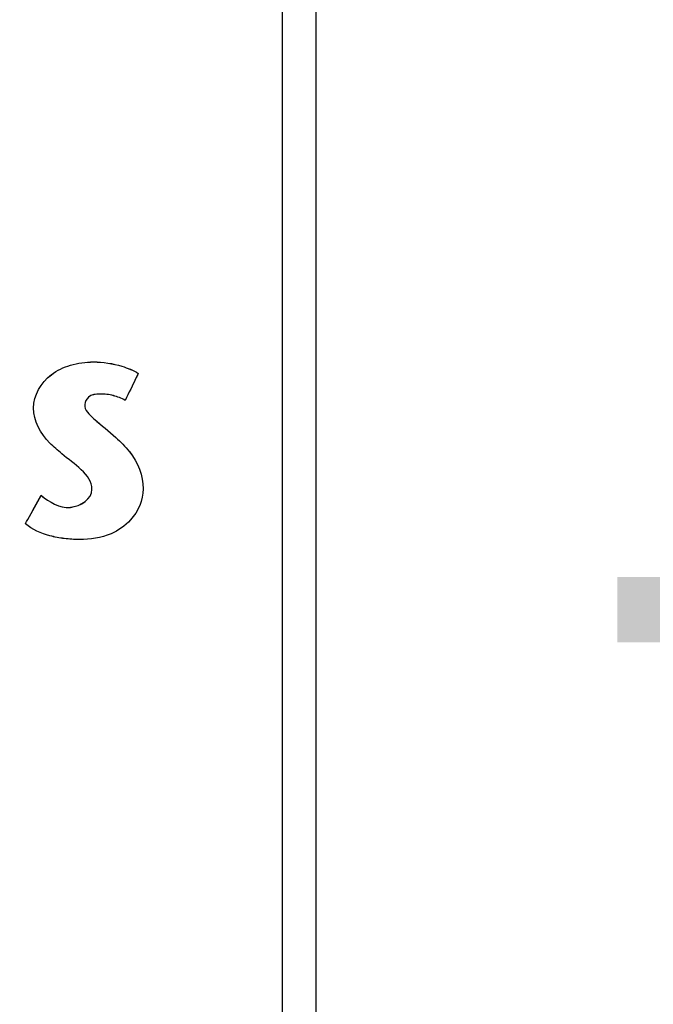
# Model space of a CAD drawing. Header units: inches. Extents: x 0 to 34, y 0 to 22.
# Tile 57 of 84: x 11.08 to 11.269, y 16.956 to 17.249. Entities that reach past the tile are written whole.
import ezdxf

# ---------------------------------------------------------------- set-up
doc = ezdxf.new("R2010")
doc.units = ezdxf.units.IN
doc.header["$LTSCALE"] = 1.87
doc.header["$MEASUREMENT"] = 0
doc.layers.get('0').update_dxf_attribs({"linetype": 'CONTINUOUS'})
doc.layers.add('DATUMCURVES', color=7, linetype='CONTINUOUS')
doc.layers.add('DIMENSIONS', color=7, linetype='CONTINUOUS')
doc.styles.get("Standard").update_dxf_attribs({"font": 'txt', "width": 0.8})
doc.dimstyles.new('DIMSTYLE_1', dxfattribs={"dimtxt": 0.125, "dimasz": 0.18, "dimexe": 0.18, "dimexo": 0.0625, "dimgap": 0.09, "dimtad": 0, "dimtih": 1, "dimtoh": 1, "dimdec": 3, "dimzin": 4, "dimdsep": 46, "dimtxsty": 'STANDARD', "dimblk": '_FILLED', "dimblk1": '_FILLED', "dimblk2": '_FILLED', "dimcen": 0.09, "dimadec": 0, "dimazin": 0, "dimtp": 0.005, "dimtm": 0.005, "dimtfac": 1, "dimtdec": 3, "dimtofl": 0, "dimtmove": 0, "dimatfit": 3, "dimldrblk": '_FILLED', "dimfxl": 1, "dimtolj": 1, "dimtzin": 4, "dimarcsym": 0})

# ---------------------------------------------------------------- blocks, each defined once
blk = doc.blocks.new('_FILLED')
at = {"color": 0, "linetype": 'BYBLOCK'}
blk.add_solid([(0, 0), (-1, 0.1736), (-1, -0.1736)], dxfattribs=at)
blk = doc.blocks.new('*D3')
at = {"layer": 'DIMENSIONS', "color": 2, "linetype": 'CONTINUOUS'}
for p, q in [((10.72651, 16.39551), (10.72651, 18.32886)), ((11.16856, 17.58422), (11.16856, 18.32886)), ((10.72651, 18.20386), (10.36651, 18.20386)), ((11.16856, 18.20386), (11.37054, 18.20386))]:
    blk.add_line(p, q, dxfattribs=at)
at = {"layer": 'DIMENSIONS', "color": 2, "linetype": 'CONTINUOUS', "xscale": 0.18, "yscale": 0.18, "zscale": 0.18}
blk.add_blockref('_FILLED', (10.72651, 18.20386), dxfattribs=at)
at = {"layer": 'DIMENSIONS', "color": 2, "linetype": 'CONTINUOUS', "xscale": 0.18, "yscale": 0.18, "zscale": 0.18, "rotation": 180}
blk.add_blockref('_FILLED', (11.16856, 18.20386), dxfattribs=at)
at = {"layer": 'DIMENSIONS', "color": 2, "linetype": 'CONTINUOUS', "width": 0.8}
for s, p in [('[', (11.95804, 18.14136)), (']', (12.55804, 18.14136)), ('.442', (11.43304, 18.14136)), ('11.23', (12.05804, 18.14136))]:
    blk.add_text(s, height=0.125, dxfattribs=at).set_placement(p)
blk = doc.blocks.new('*D5')
at = {"layer": 'DIMENSIONS', "color": 2, "linetype": 'CONTINUOUS'}
for p, q in [((11.23106, 17.52172), (11.98341, 17.52172)), ((11.85841, 17.52172), (11.85841, 17.25107)), ((11.85841, 16.70107), (11.85841, 17.00107)), ((11.02156, 16.70107), (11.98341, 16.70107))]:
    blk.add_line(p, q, dxfattribs=at)
at = {"layer": 'DIMENSIONS', "color": 2, "linetype": 'CONTINUOUS', "xscale": 0.18, "yscale": 0.18, "zscale": 0.18}
for p, rotation in [((11.85841, 17.52172), 90), ((11.85841, 16.70107), 270)]:
    blk.add_blockref('_FILLED', p, dxfattribs=dict(at, rotation=rotation))
at = {"layer": 'DIMENSIONS', "color": 2, "linetype": 'CONTINUOUS', "width": 0.8}
for s, p in [('[', (11.77091, 17.06357)), (']', (12.37091, 17.06357)), ('.821', (11.24591, 17.06357)), ('20.84', (11.87091, 17.06357))]:
    blk.add_text(s, height=0.125, dxfattribs=at).set_placement(p)
blk = doc.blocks.new('*D6')
at = {"layer": 'DIMENSIONS', "color": 2, "linetype": 'CONTINUOUS'}
for p, q in [((12.60306, 16.70107), (12.60306, 17.06107)), ((11.02156, 16.70107), (12.72806, 16.70107)), ((10.99251, 16.12951), (12.72806, 16.12951)), ((12.60306, 16.12951), (12.60306, 15.87861)), ((12.60306, 15.87861), (12.72056, 15.87861))]:
    blk.add_line(p, q, dxfattribs=at)
at = {"layer": 'DIMENSIONS', "color": 2, "linetype": 'CONTINUOUS', "xscale": 0.18, "yscale": 0.18, "zscale": 0.18}
for p, rotation in [((12.60306, 16.70107), 270), ((12.60306, 16.12951), 90)]:
    blk.add_blockref('_FILLED', p, dxfattribs=dict(at, rotation=rotation))
at = {"layer": 'DIMENSIONS', "color": 2, "linetype": 'CONTINUOUS', "width": 0.8}
for s, p in [('[', (13.30806, 15.81611)), (']', (13.90806, 15.81611)), ('.572', (12.78306, 15.81611)), ('14.52', (13.40806, 15.81611))]:
    blk.add_text(s, height=0.125, dxfattribs=at).set_placement(p)

msp = doc.modelspace()

# ---------------------------------------------------------------- linework, layer by layer
at = {"color": 7, "linetype": 'CONTINUOUS'}
for p, q in [((11.16856, 12.38381), (11.16856, 17.52172)), ((11.15856, 13.42172), (11.15856, 17.49172))]:
    msp.add_line(p, q, dxfattribs=at)
at = {"layer": 'DATUMCURVES', "color": 40, "linetype": 'CONTINUOUS'}
for points, knots in [([(11.08442, 17.13322, 2.75359), (11.08442, 17.13697, 2.75359), (11.088, 17.14291, 2.75359), (11.09552, 17.14628, 2.75359), (11.10283, 17.14732, 2.75359), (11.10976, 17.14616, 2.75359), (11.11412, 17.14444, 2.75359), (11.11562, 17.1435, 2.75359)], [0, 0, 0, 0, 0.29314, 0.458196, 0.63824, 0.86132, 1, 1, 1, 1]), ([(11.08442, 17.13321, 2.75359), (11.08442, 17.13696, 2.75359), (11.088, 17.14291, 2.75359), (11.09552, 17.14627, 2.75359), (11.10283, 17.14731, 2.75359), (11.10976, 17.14615, 2.75359), (11.11412, 17.14444, 2.75359), (11.11562, 17.14349, 2.75359)], [0, 0, 0, 0, 0.293147, 0.458203, 0.638242, 0.861317, 1, 1, 1, 1]), ([(11.11562, 17.1435, 2.75359), (11.11542, 17.14308, 2.75359), (11.1141, 17.14041, 2.75359), (11.11279, 17.13773, 2.75359), (11.11169, 17.13547, 2.75359)], [0, 0, 0, 0, 0.15625, 1, 1, 1, 1]), ([(11.11562, 17.14349, 2.75359), (11.11542, 17.14307, 2.75359), (11.1141, 17.1404, 2.75359), (11.11279, 17.13772, 2.75359), (11.11169, 17.13547, 2.75359)], [0, 0, 0, 0, 0.15625, 1, 1, 1, 1]), ([(11.11169, 17.13547, 2.75359), (11.11062, 17.13612, 2.75359), (11.10813, 17.13708, 2.75359), (11.10445, 17.13753, 2.75359), (11.1008, 17.1371, 2.75359), (11.09882, 17.13329, 2.75359), (11.10356, 17.12888, 2.75359), (11.10683, 17.1264, 2.75359), (11.10892, 17.12447, 2.75359)], [0, 0, 0, 0, 0.136292, 0.285749, 0.413532, 0.503728, 0.688392, 1, 1, 1, 1]), ([(11.11169, 17.13547, 2.75359), (11.11062, 17.13611, 2.75359), (11.10813, 17.13707, 2.75359), (11.10445, 17.13753, 2.75359), (11.1008, 17.13709, 2.75359), (11.09882, 17.13328, 2.75359), (11.10356, 17.12887, 2.75359), (11.10683, 17.12639, 2.75359), (11.10892, 17.12446, 2.75359)], [0, 0, 0, 0, 0.1363, 0.285759, 0.413548, 0.503766, 0.688424, 1, 1, 1, 1]), ([(11.09289, 17.11958, 2.75359), (11.09168, 17.12063, 2.75359), (11.0875, 17.12401, 2.75359), (11.08442, 17.12938, 2.75359), (11.08442, 17.13322, 2.75359)], [0, 0, 0, 0, 0.294893, 1, 1, 1, 1]), ([(11.09289, 17.11957, 2.75359), (11.09168, 17.12063, 2.75359), (11.0875, 17.124, 2.75359), (11.08442, 17.12937, 2.75359), (11.08442, 17.13321, 2.75359)], [0, 0, 0, 0, 0.294893, 1, 1, 1, 1]), ([(11.10892, 17.12447, 2.75359), (11.11034, 17.12314, 2.75359), (11.11459, 17.11908, 2.75359), (11.11708, 17.1131, 2.75359), (11.11708, 17.10915, 2.75359)], [0, 0, 0, 0, 0.331005, 1, 1, 1, 1]), ([(11.10892, 17.12446, 2.75359), (11.11034, 17.12313, 2.75359), (11.11459, 17.11907, 2.75359), (11.11708, 17.11309, 2.75359), (11.11708, 17.10915, 2.75359)], [0, 0, 0, 0, 0.331017, 1, 1, 1, 1]), ([(11.11708, 17.10915, 2.75359), (11.11708, 17.10584, 2.75359), (11.1145, 17.10006, 2.75359), (11.10698, 17.09493, 2.75359), (11.09976, 17.09394, 2.75359), (11.09363, 17.09431, 2.75359), (11.08807, 17.09535, 2.75359), (11.08413, 17.0971, 2.75359), (11.08201, 17.0988, 2.75359)], [0, 0, 0, 0, 0.228085, 0.391327, 0.610953, 0.713434, 0.813387, 1, 1, 1, 1]), ([(11.11708, 17.10915, 2.75359), (11.11708, 17.10583, 2.75359), (11.1145, 17.10005, 2.75359), (11.10698, 17.09492, 2.75359), (11.09976, 17.09393, 2.75359), (11.09363, 17.0943, 2.75359), (11.08807, 17.09534, 2.75359), (11.08413, 17.0971, 2.75359), (11.08201, 17.09879, 2.75359)], [0, 0, 0, 0, 0.228085, 0.391327, 0.610953, 0.713434, 0.813387, 1, 1, 1, 1]), ([(11.08668, 17.10726, 2.75359), (11.08918, 17.10534, 2.75359), (11.09455, 17.10152, 2.75359), (11.10184, 17.10623, 2.75359), (11.10184, 17.10901, 2.75359)], [0, 0, 0, 0, 0.531968, 1, 1, 1, 1]), ([(11.08668, 17.10725, 2.75359), (11.08918, 17.10534, 2.75359), (11.09455, 17.10151, 2.75359), (11.10184, 17.10622, 2.75359), (11.10184, 17.109, 2.75359)], [0, 0, 0, 0, 0.531968, 1, 1, 1, 1]), ([(11.08201, 17.0988, 2.75359), (11.08225, 17.09924, 2.75359), (11.08381, 17.10206, 2.75359), (11.08536, 17.10488, 2.75359), (11.08668, 17.10726, 2.75359)], [0, 0, 0, 0, 0.15625, 1, 1, 1, 1]), ([(11.08201, 17.09879, 2.75359), (11.08225, 17.09923, 2.75359), (11.08381, 17.10205, 2.75359), (11.08536, 17.10487, 2.75359), (11.08668, 17.10725, 2.75359)], [0, 0, 0, 0, 0.15625, 1, 1, 1, 1])]:
    msp.add_open_spline(points, degree=3, knots=knots, dxfattribs=at)
for points in [[(11.10184, 17.10901, 2.75359), (11.10184, 17.11362, 2.75359), (11.09636, 17.11653, 2.75359), (11.09289, 17.11958, 2.75359)], [(11.10184, 17.109, 2.75359), (11.10184, 17.11362, 2.75359), (11.09636, 17.11653, 2.75359), (11.09289, 17.11957, 2.75359)]]:
    msp.add_open_spline(points, degree=3, dxfattribs=at)

# ---------------------------------------------------------------- dimensions: what is measured, and where the dimension line sits
at = {"layer": 'DIMENSIONS', "color": 2, "linetype": 'CONTINUOUS'}
dim = msp.add_linear_dim(base=(11.16856, 18.20386), p1=(10.72651, 16.39551), p2=(11.16856, 17.58422), dimstyle='DIMSTYLE_1', dxfattribs=at)
dim.commit()
dim.dimension.update_dxf_attribs({"geometry": '*D3', "text_midpoint": (12.04554, 18.20386), "dimtype": 160})
for base, p1, p2, picture, middle in [((11.85841, 17.52172), (11.02156, 16.70107), (11.23106, 17.52172), '*D5', (11.85841, 17.12607)), ((12.60306, 16.70107), (10.99251, 16.12951), (11.02156, 16.70107), '*D6', (13.39556, 15.87861))]:
    dim = msp.add_linear_dim(base=base, p1=p1, p2=p2, angle=90, dimstyle='DIMSTYLE_1', dxfattribs=at)
    dim.commit()
    dim.dimension.update_dxf_attribs({"geometry": picture, "text_midpoint": middle, "dimtype": 160})

doc.saveas('drawing.dxf')
